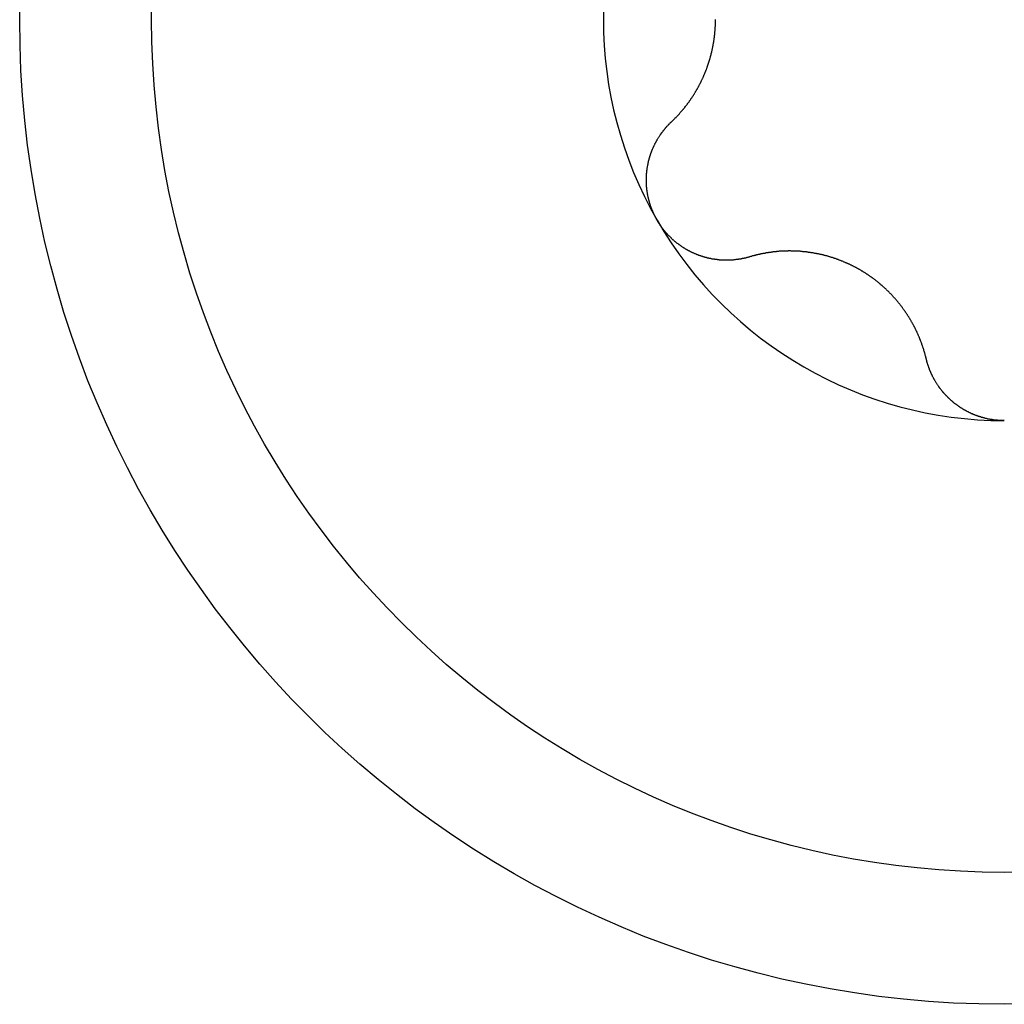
# Model space of a CAD drawing. Extents: x 1107 to 4046, y 937 to 3355.
# Tile 242 of 256: x 2182.13 to 2186.98, y 1837.86 to 1842.71. Entities that reach past the tile are written whole.
import ezdxf

# ---------------------------------------------------------------- set-up
doc = ezdxf.new("R2010")
doc.units = 0
doc.layers.add('KF_VIDA_L___C_REAR', color=7, linetype='CONTINUOUS')

# ---------------------------------------------------------------- blocks, each defined once
blk = doc.blocks.new('KF_VIDA_L___C_REAR')
at = {"layer": 'KF_VIDA_L___C_REAR'}
for points in [[(-1.63943, 152.997, 0), (-1.63768, 152.999, 0), (-1.63593, 153.001, 0), (-1.63419, 153.002, 0), (-1.63246, 153.004, 0), (-1.63073, 153.006, 0), (-1.62901, 153.007, 0), (-1.62729, 153.009, 0), (-1.62558, 153.011, 0), (-1.62388, 153.012, 0), (-1.62218, 153.014, 0), (-1.62049, 153.016, 0), (-1.61881, 153.018, 0), (-1.61713, 153.019, 0), (-1.61546, 153.021, 0), (-1.61379, 153.023, 0), (-1.61214, 153.025, 0), (-1.61048, 153.026, 0), (-1.60884, 153.028, 0), (-1.6072, 153.03, 0), (-1.60557, 153.032, 0), (-1.60394, 153.033, 0), (-1.60232, 153.035, 0), (-1.60071, 153.037, 0), (-1.59911, 153.039, 0), (-1.59751, 153.04, 0), (-1.59591, 153.042, 0), (-1.59433, 153.044, 0), (-1.59275, 153.046, 0), (-1.59118, 153.048, 0), (-1.58962, 153.049, 0), (-1.58806, 153.051, 0), (-1.58651, 153.053, 0), (-1.58496, 153.055, 0), (-1.58343, 153.057, 0), (-1.5819, 153.059, 0), (-1.58037, 153.06, 0), (-1.57886, 153.062, 0), (-1.57735, 153.064, 0), (-1.57585, 153.066, 0), (-1.57435, 153.068, 0), (-1.57287, 153.07, 0), (-1.57139, 153.072, 0), (-1.56992, 153.073, 0), (-1.56845, 153.075, 0), (-1.56699, 153.077, 0), (-1.56554, 153.079, 0), (-1.5641, 153.081, 0), (-1.56266, 153.083, 0), (-1.56124, 153.085, 0), (-1.55982, 153.087, 0), (-1.5584, 153.089, 0), (-1.557, 153.09, 0), (-1.5556, 153.092, 0), (-1.55421, 153.094, 0), (-1.55283, 153.096, 0), (-1.55145, 153.098, 0), (-1.55008, 153.1, 0), (-1.54872, 153.102, 0), (-1.54737, 153.104, 0), (-1.54603, 153.106, 0), (-1.54469, 153.108, 0), (-1.54336, 153.11, 0), (-1.54204, 153.112, 0), (-1.54073, 153.114, 0), (-1.53943, 153.115, 0), (-1.53813, 153.117, 0), (-1.53684, 153.119, 0), (-1.53555, 153.121, 0), (-1.53426, 153.123, 0), (-1.53298, 153.125, 0), (-1.53171, 153.127, 0), (-1.53043, 153.129, 0), (-1.52916, 153.131, 0), (-1.5279, 153.133, 0), (-1.52663, 153.135, 0), (-1.52538, 153.137, 0), (-1.52412, 153.139, 0), (-1.52287, 153.142, 0), (-1.52163, 153.144, 0), (-1.52039, 153.146, 0), (-1.51915, 153.148, 0), (-1.51792, 153.15, 0), (-1.51669, 153.152, 0), (-1.51547, 153.154, 0), (-1.51426, 153.156, 0), (-1.51304, 153.158, 0), (-1.51184, 153.16, 0), (-1.51064, 153.163, 0), (-1.50944, 153.165, 0), (-1.50825, 153.167, 0), (-1.50706, 153.169, 0), (-1.50588, 153.171, 0), (-1.50471, 153.173, 0), (-1.50354, 153.176, 0), (-1.50237, 153.178, 0), (-1.50121, 153.18, 0), (-1.50006, 153.182, 0), (-1.49891, 153.185, 0), (-1.49777, 153.187, 0), (-1.49664, 153.189, 0), (-1.49551, 153.191, 0), (-1.49439, 153.194, 0), (-1.49327, 153.196, 0), (-1.49216, 153.198, 0), (-1.49106, 153.2, 0), (-1.48996, 153.203, 0), (-1.48887, 153.205, 0), (-1.48779, 153.207, 0), (-1.48671, 153.21, 0), (-1.48564, 153.212, 0), (-1.48458, 153.214, 0), (-1.48353, 153.217, 0), (-1.48248, 153.219, 0), (-1.48144, 153.221, 0), (-1.4804, 153.224, 0), (-1.47937, 153.226, 0), (-1.47836, 153.228, 0), (-1.47734, 153.231, 0), (-1.47634, 153.233, 0), (-1.47534, 153.235, 0), (-1.47435, 153.238, 0), (-1.47337, 153.24, 0), (-1.4724, 153.243, 0), (-1.47143, 153.245, 0), (-1.47048, 153.247, 0), (-1.46953, 153.25, 0), (-1.46859, 153.252, 0), (-1.46765, 153.255, 0), (-1.46673, 153.257, 0), (-1.46581, 153.26, 0), (-1.4649, 153.262, 0), (-1.46401, 153.264, 0), (-1.46312, 153.267, 0), (-1.46223, 153.269, 0), (-1.46136, 153.272, 0), (-1.4605, 153.274, 0), (-1.45964, 153.277, 0), (-1.4588, 153.279, 0), (-1.45796, 153.282, 0), (-1.45713, 153.284, 0), (-1.45632, 153.287, 0), (-1.45551, 153.289, 0), (-1.45471, 153.292, 0), (-1.45392, 153.294, 0), (-1.45314, 153.297, 0), (-1.45237, 153.299, 0), (-1.45161, 153.302, 0), (-1.45086, 153.304, 0), (-1.45012, 153.307, 0), (-1.44939, 153.31, 0), (-1.44866, 153.312, 0), (-1.44795, 153.315, 0), (-1.44725, 153.317, 0), (-1.44656, 153.32, 0), (-1.44588, 153.322, 0), (-1.4452, 153.325, 0), (-1.44454, 153.327, 0), (-1.44389, 153.33, 0), (-1.44325, 153.333, 0), (-1.44261, 153.335, 0), (-1.44199, 153.338, 0), (-1.44138, 153.34, 0), (-1.44077, 153.343, 0), (-1.44018, 153.345, 0), (-1.4396, 153.348, 0), (-1.43902, 153.351, 0), (-1.43846, 153.353, 0), (-1.4379, 153.356, 0), (-1.43736, 153.358, 0), (-1.43682, 153.361, 0), (-1.4363, 153.364, 0), (-1.43578, 153.366, 0), (-1.43528, 153.369, 0), (-1.43478, 153.371, 0), (-1.4343, 153.374, 0), (-1.43382, 153.377, 0), (-1.43335, 153.379, 0), (-1.4329, 153.382, 0), (-1.43245, 153.385, 0), (-1.43202, 153.387, 0), (-1.43159, 153.39, 0), (-1.43117, 153.392, 0), (-1.43077, 153.395, 0), (-1.43037, 153.398, 0), (-1.42998, 153.4, 0), (-1.42961, 153.403, 0), (-1.42924, 153.405, 0), (-1.42888, 153.408, 0), (-1.42853, 153.411, 0), (-1.4282, 153.413, 0), (-1.42787, 153.416, 0), (-1.42755, 153.419, 0), (-1.42724, 153.421, 0), (-1.42694, 153.424, 0), (-1.42666, 153.426, 0), (-1.42638, 153.429, 0), (-1.42611, 153.432, 0), (-1.42585, 153.434, 0), (-1.4256, 153.437, 0), (-1.42536, 153.439, 0), (-1.42514, 153.442, 0), (-1.42492, 153.445, 0), (-1.42471, 153.447, 0), (-1.42451, 153.45, 0), (-1.42432, 153.452, 0), (-1.42414, 153.455, 0), (-1.42397, 153.458, 0), (-1.42381, 153.46, 0), (-1.42366, 153.463, 0), (-1.42352, 153.465, 0), (-1.42339, 153.468, 0), (-1.42328, 153.471, 0), (-1.42317, 153.473, 0), (-1.42307, 153.476, 0), (-1.42298, 153.478, 0), (-1.4229, 153.481, 0), (-1.42283, 153.483, 0), (-1.42277, 153.486, 0), (-1.42272, 153.489, 0), (-1.42268, 153.491, 0), (-1.42265, 153.494, 0), (-1.42263, 153.496, 0), (-1.42262, 153.499, 0), (-1.42262, 153.501, 0)], [(-1.7104, 152.512, 0), (-1.71145, 152.514, 0), (-1.71249, 152.516, 0), (-1.71352, 152.518, 0), (-1.71454, 152.52, 0), (-1.71555, 152.522, 0), (-1.71656, 152.524, 0), (-1.71755, 152.525, 0), (-1.71853, 152.527, 0), (-1.71951, 152.529, 0), (-1.72047, 152.531, 0), (-1.72142, 152.533, 0), (-1.72237, 152.535, 0), (-1.7233, 152.537, 0), (-1.72423, 152.539, 0), (-1.72514, 152.541, 0), (-1.72605, 152.543, 0), (-1.72694, 152.545, 0), (-1.72783, 152.547, 0), (-1.72871, 152.548, 0), (-1.72957, 152.55, 0), (-1.73043, 152.552, 0), (-1.73127, 152.554, 0), (-1.73211, 152.556, 0), (-1.73293, 152.558, 0), (-1.73375, 152.56, 0), (-1.73455, 152.562, 0), (-1.73534, 152.564, 0), (-1.73613, 152.566, 0), (-1.7369, 152.568, 0), (-1.73767, 152.57, 0), (-1.73842, 152.572, 0), (-1.73916, 152.574, 0), (-1.73989, 152.576, 0), (-1.74061, 152.578, 0), (-1.74132, 152.58, 0), (-1.74202, 152.582, 0), (-1.74271, 152.585, 0), (-1.74339, 152.587, 0), (-1.74406, 152.589, 0), (-1.74472, 152.591, 0), (-1.74536, 152.593, 0), (-1.746, 152.595, 0), (-1.74662, 152.597, 0), (-1.74724, 152.599, 0), (-1.74784, 152.601, 0), (-1.74843, 152.603, 0), (-1.74901, 152.605, 0), (-1.74958, 152.607, 0), (-1.75014, 152.609, 0), (-1.75069, 152.611, 0), (-1.75123, 152.614, 0), (-1.75175, 152.616, 0), (-1.75227, 152.618, 0), (-1.75277, 152.62, 0), (-1.75326, 152.622, 0), (-1.75374, 152.624, 0), (-1.75421, 152.626, 0), (-1.75467, 152.628, 0), (-1.75512, 152.63, 0), (-1.75555, 152.633, 0), (-1.75598, 152.635, 0), (-1.75639, 152.637, 0), (-1.75679, 152.639, 0), (-1.75718, 152.641, 0), (-1.75755, 152.643, 0), (-1.75792, 152.645, 0), (-1.75827, 152.647, 0), (-1.75861, 152.65, 0), (-1.75894, 152.652, 0), (-1.75926, 152.654, 0), (-1.75957, 152.656, 0), (-1.75986, 152.658, 0), (-1.76015, 152.66, 0), (-1.76042, 152.662, 0), (-1.76068, 152.665, 0), (-1.76092, 152.667, 0), (-1.76116, 152.669, 0), (-1.76138, 152.671, 0), (-1.76159, 152.673, 0), (-1.76179, 152.675, 0), (-1.76197, 152.677, 0), (-1.76215, 152.68, 0), (-1.76231, 152.682, 0), (-1.76246, 152.684, 0), (-1.76259, 152.686, 0), (-1.76272, 152.688, 0), (-1.76283, 152.69, 0), (-1.76293, 152.693, 0), (-1.76302, 152.695, 0), (-1.76309, 152.697, 0), (-1.76316, 152.699, 0), (-1.76321, 152.701, 0), (-1.76325, 152.703, 0), (-1.76327, 152.705, 0), (-1.76329, 152.708, 0), (-1.76329, 152.71, 0), (-1.76328, 152.712, 0), (-1.76326, 152.714, 0), (-1.76323, 152.716, 0), (-1.76319, 152.718, 0), (-1.76313, 152.72, 0), (-1.76306, 152.722, 0), (-1.76298, 152.725, 0), (-1.76289, 152.727, 0), (-1.76279, 152.729, 0), (-1.76268, 152.731, 0), (-1.76256, 152.733, 0), (-1.76242, 152.735, 0), (-1.76227, 152.737, 0), (-1.76212, 152.74, 0), (-1.76195, 152.742, 0), (-1.76177, 152.744, 0), (-1.76157, 152.746, 0), (-1.76137, 152.748, 0), (-1.76116, 152.75, 0), (-1.76094, 152.752, 0), (-1.7607, 152.754, 0), (-1.76045, 152.756, 0), (-1.7602, 152.758, 0), (-1.75993, 152.761, 0), (-1.75965, 152.763, 0), (-1.75936, 152.765, 0), (-1.75907, 152.767, 0), (-1.75876, 152.769, 0), (-1.75844, 152.771, 0), (-1.75811, 152.773, 0), (-1.75777, 152.775, 0), (-1.75741, 152.777, 0), (-1.75705, 152.779, 0), (-1.75668, 152.781, 0), (-1.7563, 152.783, 0), (-1.75591, 152.785, 0), (-1.75551, 152.787, 0), (-1.7551, 152.789, 0), (-1.75467, 152.792, 0), (-1.75424, 152.794, 0), (-1.7538, 152.796, 0), (-1.75335, 152.798, 0), (-1.75289, 152.8, 0), (-1.75242, 152.802, 0), (-1.75194, 152.804, 0), (-1.75145, 152.806, 0), (-1.75095, 152.808, 0), (-1.75044, 152.81, 0), (-1.74992, 152.812, 0), (-1.74939, 152.814, 0), (-1.74886, 152.816, 0), (-1.74831, 152.818, 0), (-1.74776, 152.819, 0), (-1.74719, 152.821, 0), (-1.74662, 152.823, 0), (-1.74603, 152.825, 0), (-1.74544, 152.827, 0), (-1.74484, 152.829, 0), (-1.74423, 152.831, 0), (-1.74361, 152.833, 0), (-1.74298, 152.835, 0), (-1.74235, 152.837, 0), (-1.7417, 152.839, 0), (-1.74105, 152.841, 0), (-1.74038, 152.843, 0), (-1.73971, 152.844, 0), (-1.73903, 152.846, 0), (-1.73835, 152.848, 0), (-1.73765, 152.85, 0), (-1.73694, 152.852, 0), (-1.73623, 152.854, 0), (-1.73551, 152.856, 0), (-1.73478, 152.857, 0), (-1.73404, 152.859, 0), (-1.73329, 152.861, 0), (-1.73254, 152.863, 0), (-1.73177, 152.865, 0), (-1.73099, 152.866, 0), (-1.73021, 152.868, 0), (-1.72941, 152.87, 0), (-1.72861, 152.872, 0), (-1.72779, 152.874, 0), (-1.72697, 152.875, 0), (-1.72613, 152.877, 0), (-1.72529, 152.879, 0), (-1.72444, 152.881, 0), (-1.72358, 152.883, 0), (-1.72271, 152.884, 0), (-1.72183, 152.886, 0), (-1.72094, 152.888, 0), (-1.72004, 152.89, 0), (-1.71913, 152.891, 0), (-1.71821, 152.893, 0), (-1.71729, 152.895, 0), (-1.71635, 152.897, 0), (-1.71541, 152.898, 0), (-1.71446, 152.9, 0), (-1.71349, 152.902, 0), (-1.71252, 152.904, 0), (-1.71154, 152.905, 0), (-1.71056, 152.907, 0), (-1.70956, 152.909, 0), (-1.70855, 152.911, 0), (-1.70754, 152.912, 0), (-1.70652, 152.914, 0), (-1.70548, 152.916, 0), (-1.70444, 152.917, 0), (-1.70339, 152.919, 0), (-1.70234, 152.921, 0), (-1.70127, 152.922, 0), (-1.7002, 152.924, 0), (-1.69911, 152.926, 0), (-1.69802, 152.927, 0), (-1.69692, 152.929, 0), (-1.69581, 152.931, 0), (-1.6947, 152.932, 0), (-1.69357, 152.934, 0), (-1.69244, 152.936, 0), (-1.6913, 152.937, 0), (-1.69015, 152.939, 0), (-1.68899, 152.94, 0), (-1.68783, 152.942, 0), (-1.68666, 152.944, 0), (-1.68548, 152.945, 0), (-1.68429, 152.947, 0), (-1.68309, 152.948, 0), (-1.68189, 152.95, 0), (-1.68067, 152.952, 0), (-1.67945, 152.953, 0), (-1.67823, 152.955, 0), (-1.67699, 152.956, 0), (-1.67575, 152.958, 0), (-1.6745, 152.959, 0), (-1.67324, 152.961, 0), (-1.67197, 152.963, 0), (-1.6707, 152.964, 0), (-1.66942, 152.966, 0), (-1.66813, 152.967, 0), (-1.66683, 152.969, 0), (-1.66553, 152.97, 0), (-1.66422, 152.972, 0), (-1.6629, 152.973, 0), (-1.66158, 152.975, 0), (-1.66025, 152.976, 0), (-1.65891, 152.978, 0), (-1.65756, 152.979, 0), (-1.65621, 152.98, 0), (-1.65485, 152.982, 0), (-1.65348, 152.983, 0), (-1.65211, 152.985, 0), (-1.65072, 152.986, 0), (-1.64934, 152.988, 0), (-1.64794, 152.989, 0), (-1.64654, 152.99, 0), (-1.64513, 152.992, 0), (-1.64371, 152.993, 0), (-1.64229, 152.995, 0), (-1.64086, 152.996, 0), (-1.63943, 152.997, 0)], [(-1.25509, 152.332, 0), (-1.25699, 152.331, 0), (-1.25889, 152.33, 0), (-1.26079, 152.33, 0), (-1.2627, 152.329, 0), (-1.26461, 152.329, 0), (-1.26652, 152.328, 0), (-1.26844, 152.328, 0), (-1.27036, 152.327, 0), (-1.27228, 152.327, 0), (-1.27421, 152.326, 0), (-1.27614, 152.326, 0), (-1.27807, 152.325, 0), (-1.28001, 152.325, 0), (-1.28194, 152.325, 0), (-1.28388, 152.324, 0), (-1.28582, 152.324, 0), (-1.28777, 152.323, 0), (-1.28972, 152.323, 0), (-1.29167, 152.323, 0), (-1.29362, 152.322, 0), (-1.29557, 152.322, 0), (-1.29753, 152.321, 0), (-1.29948, 152.321, 0), (-1.30144, 152.321, 0), (-1.30341, 152.32, 0), (-1.30537, 152.32, 0), (-1.30734, 152.32, 0), (-1.3093, 152.32, 0), (-1.31127, 152.319, 0), (-1.31324, 152.319, 0), (-1.31521, 152.319, 0), (-1.31719, 152.318, 0), (-1.31916, 152.318, 0), (-1.32114, 152.318, 0), (-1.32311, 152.318, 0), (-1.32509, 152.317, 0), (-1.32707, 152.317, 0), (-1.32905, 152.317, 0), (-1.33103, 152.317, 0), (-1.33301, 152.317, 0), (-1.33499, 152.316, 0), (-1.33698, 152.316, 0), (-1.33896, 152.316, 0), (-1.34095, 152.316, 0), (-1.34293, 152.316, 0), (-1.34492, 152.316, 0), (-1.3469, 152.316, 0), (-1.34889, 152.316, 0), (-1.35087, 152.315, 0), (-1.35286, 152.315, 0), (-1.35485, 152.315, 0), (-1.35683, 152.315, 0), (-1.35882, 152.315, 0), (-1.36081, 152.315, 0), (-1.36279, 152.315, 0), (-1.36478, 152.315, 0), (-1.36676, 152.315, 0), (-1.36875, 152.315, 0), (-1.37073, 152.315, 0), (-1.37272, 152.315, 0), (-1.3747, 152.315, 0), (-1.37668, 152.315, 0), (-1.37866, 152.315, 0), (-1.38064, 152.315, 0), (-1.38262, 152.315, 0), (-1.3846, 152.315, 0), (-1.38658, 152.315, 0), (-1.38856, 152.316, 0), (-1.39053, 152.316, 0), (-1.39251, 152.316, 0), (-1.39448, 152.316, 0), (-1.39645, 152.316, 0), (-1.39842, 152.316, 0), (-1.40039, 152.316, 0), (-1.40236, 152.316, 0), (-1.40433, 152.317, 0), (-1.40629, 152.317, 0), (-1.40825, 152.317, 0), (-1.41021, 152.317, 0), (-1.41217, 152.317, 0), (-1.41413, 152.318, 0), (-1.41608, 152.318, 0), (-1.41803, 152.318, 0), (-1.41998, 152.318, 0), (-1.42193, 152.319, 0), (-1.42388, 152.319, 0), (-1.42583, 152.319, 0), (-1.42778, 152.32, 0), (-1.42974, 152.32, 0), (-1.43169, 152.32, 0), (-1.43365, 152.32, 0), (-1.43561, 152.321, 0), (-1.43758, 152.321, 0), (-1.43954, 152.321, 0), (-1.44151, 152.322, 0), (-1.44348, 152.322, 0), (-1.44545, 152.323, 0), (-1.44742, 152.323, 0), (-1.44939, 152.323, 0), (-1.45136, 152.324, 0), (-1.45334, 152.324, 0), (-1.45531, 152.325, 0), (-1.45729, 152.325, 0), (-1.45926, 152.326, 0), (-1.46124, 152.326, 0), (-1.46322, 152.327, 0), (-1.4652, 152.327, 0), (-1.46718, 152.328, 0), (-1.46915, 152.328, 0), (-1.47113, 152.329, 0), (-1.47311, 152.329, 0), (-1.47509, 152.33, 0), (-1.47707, 152.33, 0), (-1.47905, 152.331, 0), (-1.48103, 152.332, 0), (-1.483, 152.332, 0), (-1.48498, 152.333, 0), (-1.48696, 152.333, 0), (-1.48893, 152.334, 0), (-1.4909, 152.335, 0), (-1.49288, 152.335, 0), (-1.49485, 152.336, 0), (-1.49682, 152.337, 0), (-1.49879, 152.337, 0), (-1.50076, 152.338, 0), (-1.50273, 152.339, 0), (-1.50469, 152.339, 0), (-1.50665, 152.34, 0), (-1.50861, 152.341, 0), (-1.51057, 152.342, 0), (-1.51253, 152.342, 0), (-1.51449, 152.343, 0), (-1.51644, 152.344, 0), (-1.51839, 152.345, 0), (-1.52034, 152.346, 0), (-1.52228, 152.346, 0), (-1.52423, 152.347, 0), (-1.52617, 152.348, 0), (-1.52811, 152.349, 0), (-1.53004, 152.35, 0), (-1.53197, 152.351, 0), (-1.5339, 152.352, 0), (-1.53582, 152.352, 0), (-1.53775, 152.353, 0), (-1.53966, 152.354, 0), (-1.54158, 152.355, 0), (-1.54349, 152.356, 0), (-1.5454, 152.357, 0), (-1.5473, 152.358, 0), (-1.5492, 152.359, 0), (-1.55109, 152.36, 0), (-1.55299, 152.361, 0), (-1.55487, 152.362, 0), (-1.55675, 152.363, 0), (-1.55863, 152.364, 0), (-1.56051, 152.365, 0), (-1.56237, 152.366, 0), (-1.56424, 152.367, 0), (-1.5661, 152.368, 0), (-1.56795, 152.369, 0), (-1.5698, 152.37, 0), (-1.57164, 152.371, 0), (-1.57348, 152.372, 0), (-1.57531, 152.374, 0), (-1.57714, 152.375, 0), (-1.57896, 152.376, 0), (-1.58078, 152.377, 0), (-1.58259, 152.378, 0), (-1.58439, 152.379, 0), (-1.58619, 152.381, 0), (-1.58798, 152.382, 0), (-1.58977, 152.383, 0), (-1.59155, 152.384, 0), (-1.59332, 152.385, 0), (-1.59509, 152.387, 0), (-1.59685, 152.388, 0), (-1.5986, 152.389, 0), (-1.60035, 152.39, 0), (-1.60209, 152.392, 0), (-1.60383, 152.393, 0), (-1.60555, 152.394, 0), (-1.60727, 152.396, 0), (-1.60899, 152.397, 0), (-1.61069, 152.398, 0), (-1.61239, 152.399, 0), (-1.61409, 152.401, 0), (-1.61577, 152.402, 0), (-1.61745, 152.404, 0), (-1.61912, 152.405, 0), (-1.62079, 152.406, 0), (-1.62244, 152.408, 0), (-1.62409, 152.409, 0), (-1.62573, 152.411, 0), (-1.62737, 152.412, 0), (-1.62899, 152.413, 0), (-1.63061, 152.415, 0), (-1.63222, 152.416, 0), (-1.63383, 152.418, 0), (-1.63542, 152.419, 0), (-1.63701, 152.421, 0), (-1.63859, 152.422, 0), (-1.64016, 152.424, 0), (-1.64173, 152.425, 0), (-1.64328, 152.427, 0), (-1.64483, 152.428, 0), (-1.64637, 152.43, 0), (-1.6479, 152.431, 0), (-1.64942, 152.433, 0), (-1.65094, 152.434, 0), (-1.65244, 152.436, 0), (-1.65394, 152.437, 0), (-1.65543, 152.439, 0), (-1.65691, 152.441, 0), (-1.65838, 152.442, 0), (-1.65984, 152.444, 0), (-1.66129, 152.445, 0), (-1.66274, 152.447, 0), (-1.66417, 152.448, 0), (-1.6656, 152.45, 0), (-1.66701, 152.452, 0), (-1.66842, 152.453, 0), (-1.66982, 152.455, 0), (-1.67121, 152.457, 0), (-1.67259, 152.458, 0), (-1.67396, 152.46, 0), (-1.67532, 152.462, 0), (-1.67667, 152.463, 0), (-1.67802, 152.465, 0), (-1.67935, 152.467, 0), (-1.68067, 152.468, 0), (-1.68198, 152.47, 0), (-1.68329, 152.472, 0), (-1.68458, 152.473, 0), (-1.68586, 152.475, 0), (-1.68714, 152.477, 0), (-1.6884, 152.479, 0), (-1.68965, 152.48, 0), (-1.69089, 152.482, 0), (-1.69213, 152.484, 0), (-1.69335, 152.486, 0), (-1.69456, 152.487, 0), (-1.69576, 152.489, 0), (-1.69695, 152.491, 0), (-1.69813, 152.493, 0), (-1.6993, 152.494, 0), (-1.70046, 152.496, 0), (-1.70161, 152.498, 0), (-1.70275, 152.5, 0), (-1.70387, 152.502, 0), (-1.70499, 152.503, 0), (-1.70609, 152.505, 0), (-1.70719, 152.507, 0), (-1.70827, 152.509, 0), (-1.70934, 152.511, 0), (-1.7104, 152.512, 0)], [(-0.384339, 151.829, 0), (-0.3849, 151.831, 0), (-0.38547, 151.834, 0), (-0.386047, 151.836, 0), (-0.386633, 151.838, 0), (-0.387228, 151.841, 0), (-0.38783, 151.843, 0), (-0.38844, 151.845, 0), (-0.389059, 151.848, 0), (-0.389686, 151.85, 0), (-0.390321, 151.852, 0), (-0.390964, 151.855, 0), (-0.391615, 151.857, 0), (-0.392273, 151.859, 0), (-0.39294, 151.861, 0), (-0.393615, 151.864, 0), (-0.394297, 151.866, 0), (-0.394988, 151.868, 0), (-0.395686, 151.871, 0), (-0.396392, 151.873, 0), (-0.397106, 151.875, 0), (-0.397827, 151.878, 0), (-0.398556, 151.88, 0), (-0.399293, 151.882, 0), (-0.400038, 151.884, 0), (-0.40079, 151.887, 0), (-0.401549, 151.889, 0), (-0.402316, 151.891, 0), (-0.403091, 151.894, 0), (-0.403873, 151.896, 0), (-0.404662, 151.898, 0), (-0.405459, 151.9, 0), (-0.406263, 151.903, 0), (-0.407075, 151.905, 0), (-0.407894, 151.907, 0), (-0.40872, 151.909, 0), (-0.409553, 151.912, 0), (-0.410394, 151.914, 0), (-0.411241, 151.916, 0), (-0.412096, 151.918, 0), (-0.412958, 151.921, 0), (-0.413827, 151.923, 0), (-0.414703, 151.925, 0), (-0.415586, 151.927, 0), (-0.416476, 151.929, 0), (-0.417373, 151.932, 0), (-0.418277, 151.934, 0), (-0.419187, 151.936, 0), (-0.420105, 151.938, 0), (-0.421029, 151.94, 0), (-0.421961, 151.942, 0), (-0.422899, 151.945, 0), (-0.423843, 151.947, 0), (-0.424794, 151.949, 0), (-0.425752, 151.951, 0), (-0.426717, 151.953, 0), (-0.427688, 151.955, 0), (-0.428666, 151.958, 0), (-0.42965, 151.96, 0), (-0.430641, 151.962, 0), (-0.431638, 151.964, 0), (-0.432642, 151.966, 0), (-0.433652, 151.968, 0), (-0.434668, 151.97, 0), (-0.435691, 151.972, 0), (-0.43672, 151.975, 0), (-0.437755, 151.977, 0), (-0.4388, 151.979, 0), (-0.439855, 151.981, 0), (-0.440921, 151.983, 0), (-0.441997, 151.985, 0), (-0.443083, 151.987, 0), (-0.44418, 151.989, 0), (-0.445287, 151.991, 0), (-0.446404, 151.993, 0), (-0.447531, 151.996, 0), (-0.448669, 151.998, 0), (-0.449817, 152, 0), (-0.450975, 152.002, 0), (-0.452143, 152.004, 0), (-0.453321, 152.006, 0), (-0.45451, 152.008, 0), (-0.455708, 152.01, 0), (-0.456917, 152.012, 0), (-0.458135, 152.015, 0), (-0.459364, 152.017, 0), (-0.460603, 152.019, 0), (-0.461852, 152.021, 0), (-0.46311, 152.023, 0), (-0.464379, 152.025, 0), (-0.465657, 152.027, 0), (-0.466946, 152.029, 0), (-0.468244, 152.031, 0), (-0.469552, 152.034, 0), (-0.47087, 152.036, 0), (-0.472198, 152.038, 0), (-0.473536, 152.04, 0), (-0.474883, 152.042, 0), (-0.476241, 152.044, 0), (-0.477608, 152.046, 0), (-0.478984, 152.048, 0), (-0.480371, 152.05, 0), (-0.481767, 152.053, 0), (-0.483172, 152.055, 0), (-0.484588, 152.057, 0), (-0.486012, 152.059, 0), (-0.487447, 152.061, 0), (-0.488891, 152.063, 0), (-0.490345, 152.065, 0), (-0.491808, 152.067, 0), (-0.49328, 152.069, 0), (-0.494763, 152.071, 0), (-0.496254, 152.073, 0), (-0.497755, 152.076, 0), (-0.499266, 152.078, 0), (-0.500786, 152.08, 0), (-0.502315, 152.082, 0), (-0.503853, 152.084, 0), (-0.505401, 152.086, 0), (-0.506959, 152.088, 0), (-0.508525, 152.09, 0), (-0.510101, 152.092, 0), (-0.511686, 152.094, 0), (-0.51328, 152.096, 0), (-0.514884, 152.098, 0), (-0.516497, 152.1, 0), (-0.518118, 152.102, 0), (-0.519749, 152.104, 0), (-0.521389, 152.106, 0), (-0.523039, 152.108, 0), (-0.524697, 152.11, 0), (-0.526364, 152.112, 0), (-0.528041, 152.114, 0), (-0.529726, 152.116, 0), (-0.531421, 152.118, 0), (-0.533124, 152.12, 0), (-0.534836, 152.122, 0), (-0.536558, 152.124, 0), (-0.538288, 152.126, 0), (-0.540027, 152.128, 0), (-0.541775, 152.13, 0), (-0.543532, 152.132, 0), (-0.545297, 152.134, 0), (-0.547072, 152.136, 0), (-0.548855, 152.138, 0), (-0.550647, 152.14, 0), (-0.552448, 152.142, 0), (-0.554257, 152.144, 0), (-0.556075, 152.146, 0), (-0.557902, 152.148, 0), (-0.559738, 152.15, 0), (-0.561581, 152.151, 0), (-0.563433, 152.153, 0), (-0.565293, 152.155, 0), (-0.567162, 152.157, 0), (-0.569038, 152.159, 0), (-0.570922, 152.161, 0), (-0.572814, 152.163, 0), (-0.574713, 152.165, 0), (-0.576621, 152.166, 0), (-0.578536, 152.168, 0), (-0.580458, 152.17, 0), (-0.582387, 152.172, 0), (-0.584324, 152.174, 0), (-0.586268, 152.176, 0), (-0.588219, 152.177, 0), (-0.590177, 152.179, 0), (-0.592142, 152.181, 0), (-0.594114, 152.183, 0), (-0.596092, 152.184, 0), (-0.598077, 152.186, 0), (-0.600068, 152.188, 0), (-0.602066, 152.19, 0), (-0.60407, 152.191, 0), (-0.60608, 152.193, 0), (-0.608097, 152.195, 0), (-0.610119, 152.197, 0), (-0.612147, 152.198, 0), (-0.614181, 152.2, 0), (-0.616221, 152.202, 0), (-0.618267, 152.203, 0), (-0.620318, 152.205, 0), (-0.622374, 152.207, 0), (-0.624436, 152.208, 0), (-0.626503, 152.21, 0), (-0.628575, 152.212, 0), (-0.630652, 152.213, 0), (-0.632735, 152.215, 0), (-0.634822, 152.217, 0), (-0.636914, 152.218, 0), (-0.63901, 152.22, 0), (-0.641112, 152.221, 0), (-0.643217, 152.223, 0), (-0.645327, 152.225, 0), (-0.647442, 152.226, 0), (-0.64956, 152.228, 0), (-0.651683, 152.229, 0), (-0.65381, 152.231, 0), (-0.655941, 152.232, 0), (-0.658075, 152.234, 0), (-0.660213, 152.235, 0), (-0.662355, 152.237, 0), (-0.664501, 152.238, 0), (-0.66665, 152.24, 0), (-0.668802, 152.241, 0), (-0.670958, 152.243, 0), (-0.673116, 152.244, 0), (-0.675278, 152.246, 0), (-0.677443, 152.247, 0), (-0.679611, 152.248, 0), (-0.681781, 152.25, 0), (-0.683954, 152.251, 0), (-0.68613, 152.253, 0), (-0.688308, 152.254, 0), (-0.690489, 152.255, 0), (-0.692672, 152.257, 0), (-0.694857, 152.258, 0), (-0.697045, 152.26, 0), (-0.699234, 152.261, 0), (-0.701425, 152.262, 0), (-0.703619, 152.263, 0), (-0.705814, 152.265, 0), (-0.70801, 152.266, 0), (-0.710208, 152.267, 0), (-0.712409, 152.269, 0), (-0.714617, 152.27, 0), (-0.716834, 152.271, 0), (-0.719059, 152.272, 0), (-0.721292, 152.274, 0), (-0.723533, 152.275, 0), (-0.725782, 152.276, 0), (-0.728039, 152.277, 0), (-0.730304, 152.279, 0), (-0.732577, 152.28, 0), (-0.734857, 152.281, 0), (-0.737145, 152.282, 0), (-0.73944, 152.283, 0), (-0.741743, 152.285, 0), (-0.744053, 152.286, 0), (-0.74637, 152.287, 0), (-0.748694, 152.288, 0), (-0.751025, 152.289, 0), (-0.753363, 152.29, 0), (-0.755707, 152.291, 0), (-0.758058, 152.293, 0), (-0.760416, 152.294, 0), (-0.76278, 152.295, 0), (-0.765151, 152.296, 0), (-0.767528, 152.297, 0), (-0.769911, 152.298, 0), (-0.7723, 152.299, 0), (-0.774695, 152.3, 0), (-0.777096, 152.301, 0), (-0.779503, 152.302, 0), (-0.781915, 152.303, 0), (-0.784333, 152.304, 0), (-0.786757, 152.305, 0), (-0.789186, 152.306, 0), (-0.79162, 152.308, 0), (-0.794059, 152.309, 0), (-0.796504, 152.31, 0), (-0.798953, 152.311, 0), (-0.801408, 152.311, 0), (-0.803867, 152.312, 0), (-0.806331, 152.313, 0), (-0.808799, 152.314, 0), (-0.811272, 152.315, 0), (-0.81375, 152.316, 0), (-0.816232, 152.317, 0), (-0.818718, 152.318, 0), (-0.821208, 152.319, 0), (-0.823702, 152.32, 0), (-0.8262, 152.321, 0), (-0.828702, 152.322, 0), (-0.831208, 152.323, 0), (-0.833717, 152.323, 0), (-0.83623, 152.324, 0), (-0.838746, 152.325, 0), (-0.841266, 152.326, 0), (-0.843789, 152.327, 0), (-0.846315, 152.328, 0), (-0.848844, 152.328, 0), (-0.851376, 152.329, 0), (-0.853911, 152.33, 0), (-0.856449, 152.331, 0), (-0.85899, 152.332, 0), (-0.861533, 152.332, 0), (-0.864078, 152.333, 0), (-0.866626, 152.334, 0), (-0.869176, 152.335, 0), (-0.871728, 152.335, 0), (-0.874283, 152.336, 0), (-0.876839, 152.337, 0), (-0.879397, 152.337, 0), (-0.881957, 152.338, 0), (-0.884519, 152.339, 0), (-0.887083, 152.339, 0), (-0.889648, 152.34, 0), (-0.892214, 152.341, 0), (-0.894782, 152.341, 0), (-0.89735, 152.342, 0), (-0.89992, 152.343, 0), (-0.902491, 152.343, 0), (-0.905063, 152.344, 0), (-0.907636, 152.344, 0), (-0.910209, 152.345, 0), (-0.912784, 152.345, 0), (-0.915358, 152.346, 0), (-0.917934, 152.346, 0), (-0.920509, 152.347, 0), (-0.923085, 152.347, 0), (-0.925661, 152.348, 0), (-0.928237, 152.348, 0), (-0.930813, 152.349, 0), (-0.933389, 152.349, 0), (-0.935965, 152.35, 0), (-0.93854, 152.35, 0), (-0.941115, 152.351, 0), (-0.943689, 152.351, 0), (-0.946263, 152.352, 0), (-0.948836, 152.352, 0), (-0.951408, 152.352, 0), (-0.953979, 152.353, 0), (-0.956549, 152.353, 0), (-0.959118, 152.354, 0), (-0.961686, 152.354, 0), (-0.964252, 152.354, 0), (-0.966817, 152.355, 0), (-0.96938, 152.355, 0), (-0.971942, 152.355, 0), (-0.974502, 152.356, 0), (-0.97706, 152.356, 0), (-0.979616, 152.356, 0), (-0.98217, 152.356, 0), (-0.984722, 152.357, 0), (-0.987272, 152.357, 0), (-0.989819, 152.357, 0), (-0.992364, 152.357, 0), (-0.994906, 152.358, 0), (-0.997446, 152.358, 0), (-0.999983, 152.358, 0), (-1.00252, 152.358, 0), (-1.00505, 152.359, 0), (-1.00758, 152.359, 0), (-1.0101, 152.359, 0), (-1.01262, 152.359, 0), (-1.01514, 152.359, 0), (-1.01766, 152.359, 0), (-1.02017, 152.36, 0), (-1.02267, 152.36, 0), (-1.02518, 152.36, 0), (-1.02768, 152.36, 0), (-1.03017, 152.36, 0), (-1.03267, 152.36, 0), (-1.03515, 152.36, 0), (-1.03764, 152.36, 0), (-1.04012, 152.36, 0), (-1.04259, 152.36, 0), (-1.04506, 152.36, 0), (-1.04753, 152.36, 0), (-1.04999, 152.36, 0), (-1.05244, 152.361, 0), (-1.05489, 152.361, 0), (-1.05734, 152.361, 0), (-1.05978, 152.361, 0), (-1.06221, 152.361, 0), (-1.06464, 152.361, 0), (-1.06707, 152.36, 0), (-1.06949, 152.36, 0), (-1.0719, 152.36, 0), (-1.07431, 152.36, 0), (-1.07671, 152.36, 0), (-1.0791, 152.36, 0), (-1.08149, 152.36, 0), (-1.08388, 152.36, 0), (-1.08625, 152.36, 0), (-1.08862, 152.36, 0), (-1.09099, 152.36, 0), (-1.09334, 152.36, 0), (-1.09569, 152.359, 0), (-1.09804, 152.359, 0), (-1.10038, 152.359, 0), (-1.10271, 152.359, 0), (-1.10504, 152.359, 0), (-1.10738, 152.359, 0), (-1.10971, 152.359, 0), (-1.11205, 152.358, 0), (-1.11439, 152.358, 0), (-1.11673, 152.358, 0), (-1.11907, 152.358, 0), (-1.12142, 152.358, 0), (-1.12376, 152.357, 0), (-1.12611, 152.357, 0), (-1.12846, 152.357, 0), (-1.1308, 152.357, 0), (-1.13315, 152.356, 0), (-1.1355, 152.356, 0), (-1.13786, 152.356, 0), (-1.14021, 152.356, 0), (-1.14256, 152.355, 0), (-1.14491, 152.355, 0), (-1.14727, 152.355, 0), (-1.14962, 152.354, 0), (-1.15197, 152.354, 0), (-1.15433, 152.354, 0), (-1.15668, 152.353, 0), (-1.15904, 152.353, 0), (-1.1614, 152.353, 0), (-1.16375, 152.352, 0), (-1.16611, 152.352, 0), (-1.16846, 152.352, 0), (-1.17082, 152.351, 0), (-1.17318, 152.351, 0), (-1.17553, 152.35, 0), (-1.17789, 152.35, 0), (-1.18024, 152.349, 0), (-1.1826, 152.349, 0), (-1.18495, 152.349, 0), (-1.18731, 152.348, 0), (-1.18966, 152.348, 0), (-1.19201, 152.347, 0), (-1.19437, 152.347, 0), (-1.19672, 152.346, 0), (-1.19907, 152.346, 0), (-1.20142, 152.345, 0), (-1.20377, 152.345, 0), (-1.20612, 152.344, 0), (-1.20846, 152.344, 0), (-1.21081, 152.343, 0), (-1.21315, 152.343, 0), (-1.2155, 152.342, 0), (-1.21784, 152.342, 0), (-1.22018, 152.341, 0), (-1.22252, 152.34, 0), (-1.22486, 152.34, 0), (-1.22719, 152.339, 0), (-1.22953, 152.339, 0), (-1.23186, 152.338, 0), (-1.23419, 152.337, 0), (-1.23652, 152.337, 0), (-1.23885, 152.336, 0), (-1.24118, 152.336, 0), (-1.2435, 152.335, 0), (-1.24582, 152.334, 0), (-1.24814, 152.334, 0), (-1.25046, 152.333, 0), (-1.25278, 152.332, 0), (-1.25509, 152.332, 0)], [(0, 151.525, 0), (-0.00211, 151.525, 0), (-0.004221, 151.525, 0), (-0.006335, 151.525, 0), (-0.00845, 151.525, 0), (-0.010566, 151.525, 0), (-0.012684, 151.525, 0), (-0.014803, 151.525, 0), (-0.016924, 151.525, 0), (-0.019046, 151.525, 0), (-0.021169, 151.526, 0), (-0.023293, 151.526, 0), (-0.025417, 151.526, 0), (-0.027543, 151.526, 0), (-0.029669, 151.526, 0), (-0.031796, 151.526, 0), (-0.033923, 151.527, 0), (-0.036051, 151.527, 0), (-0.038179, 151.527, 0), (-0.040307, 151.527, 0), (-0.042436, 151.527, 0), (-0.044564, 151.528, 0), (-0.046692, 151.528, 0), (-0.048821, 151.528, 0), (-0.050949, 151.528, 0), (-0.053076, 151.529, 0), (-0.055203, 151.529, 0), (-0.05733, 151.529, 0), (-0.059455, 151.53, 0), (-0.061581, 151.53, 0), (-0.063705, 151.53, 0), (-0.065828, 151.531, 0), (-0.06795, 151.531, 0), (-0.070071, 151.531, 0), (-0.072191, 151.532, 0), (-0.07431, 151.532, 0), (-0.076427, 151.533, 0), (-0.078542, 151.533, 0), (-0.080656, 151.533, 0), (-0.082768, 151.534, 0), (-0.084879, 151.534, 0), (-0.086987, 151.535, 0), (-0.089094, 151.535, 0), (-0.091198, 151.536, 0), (-0.0933, 151.536, 0), (-0.0954, 151.537, 0), (-0.097498, 151.537, 0), (-0.099593, 151.538, 0), (-0.101685, 151.538, 0), (-0.103775, 151.539, 0), (-0.105862, 151.54, 0), (-0.107946, 151.54, 0), (-0.110027, 151.541, 0), (-0.112105, 151.541, 0), (-0.11418, 151.542, 0), (-0.116251, 151.543, 0), (-0.11832, 151.543, 0), (-0.120384, 151.544, 0), (-0.122446, 151.545, 0), (-0.124503, 151.545, 0), (-0.126557, 151.546, 0), (-0.128607, 151.547, 0), (-0.130653, 151.547, 0), (-0.132695, 151.548, 0), (-0.134733, 151.549, 0), (-0.136767, 151.55, 0), (-0.138796, 151.55, 0), (-0.140821, 151.551, 0), (-0.142841, 151.552, 0), (-0.144857, 151.553, 0), (-0.146868, 151.553, 0), (-0.148874, 151.554, 0), (-0.150876, 151.555, 0), (-0.152872, 151.556, 0), (-0.154863, 151.557, 0), (-0.156849, 151.558, 0), (-0.15883, 151.558, 0), (-0.160805, 151.559, 0), (-0.162775, 151.56, 0), (-0.164739, 151.561, 0), (-0.166698, 151.562, 0), (-0.168651, 151.563, 0), (-0.170598, 151.564, 0), (-0.172539, 151.565, 0), (-0.174474, 151.566, 0), (-0.176403, 151.567, 0), (-0.178325, 151.568, 0), (-0.180241, 151.569, 0), (-0.182151, 151.57, 0), (-0.184055, 151.571, 0), (-0.185952, 151.572, 0), (-0.187842, 151.573, 0), (-0.189726, 151.574, 0), (-0.191603, 151.575, 0), (-0.193474, 151.576, 0), (-0.195338, 151.577, 0), (-0.197195, 151.578, 0), (-0.199045, 151.579, 0), (-0.200888, 151.58, 0), (-0.202725, 151.581, 0), (-0.204554, 151.582, 0), (-0.206376, 151.583, 0), (-0.208191, 151.584, 0), (-0.21, 151.586, 0), (-0.2118, 151.587, 0), (-0.213594, 151.588, 0), (-0.21538, 151.589, 0), (-0.217159, 151.59, 0), (-0.218931, 151.591, 0), (-0.220695, 151.593, 0), (-0.222451, 151.594, 0), (-0.2242, 151.595, 0), (-0.225942, 151.596, 0), (-0.227675, 151.597, 0), (-0.229401, 151.599, 0), (-0.23112, 151.6, 0), (-0.23283, 151.601, 0), (-0.234532, 151.602, 0), (-0.236227, 151.604, 0), (-0.237914, 151.605, 0), (-0.239592, 151.606, 0), (-0.241262, 151.607, 0), (-0.242925, 151.609, 0), (-0.244579, 151.61, 0), (-0.246225, 151.611, 0), (-0.247862, 151.613, 0), (-0.249491, 151.614, 0), (-0.251112, 151.615, 0), (-0.252724, 151.617, 0), (-0.254328, 151.618, 0), (-0.255923, 151.619, 0), (-0.25751, 151.621, 0), (-0.259088, 151.622, 0), (-0.260657, 151.623, 0), (-0.262218, 151.625, 0), (-0.263769, 151.626, 0), (-0.265312, 151.628, 0), (-0.266846, 151.629, 0), (-0.268371, 151.63, 0), (-0.269886, 151.632, 0), (-0.271393, 151.633, 0), (-0.272891, 151.635, 0), (-0.274379, 151.636, 0), (-0.275858, 151.637, 0), (-0.277328, 151.639, 0), (-0.278789, 151.64, 0), (-0.28024, 151.642, 0), (-0.281681, 151.643, 0), (-0.283114, 151.645, 0), (-0.284536, 151.646, 0), (-0.285949, 151.648, 0), (-0.287352, 151.649, 0), (-0.288746, 151.651, 0), (-0.29013, 151.652, 0), (-0.291504, 151.654, 0), (-0.292868, 151.655, 0), (-0.294222, 151.657, 0), (-0.295567, 151.658, 0), (-0.296901, 151.66, 0), (-0.298225, 151.661, 0), (-0.299539, 151.663, 0), (-0.300843, 151.664, 0), (-0.302136, 151.666, 0), (-0.30342, 151.667, 0), (-0.304693, 151.669, 0), (-0.305955, 151.67, 0), (-0.307207, 151.672, 0), (-0.308449, 151.673, 0), (-0.30968, 151.675, 0), (-0.310901, 151.676, 0), (-0.31211, 151.678, 0), (-0.313311, 151.679, 0), (-0.314504, 151.681, 0), (-0.315689, 151.683, 0), (-0.316867, 151.684, 0), (-0.318037, 151.686, 0), (-0.3192, 151.687, 0), (-0.320355, 151.689, 0), (-0.321502, 151.691, 0), (-0.322642, 151.692, 0), (-0.323774, 151.694, 0), (-0.324899, 151.695, 0), (-0.326015, 151.697, 0), (-0.327124, 151.699, 0), (-0.328225, 151.7, 0), (-0.329318, 151.702, 0), (-0.330403, 151.704, 0), (-0.33148, 151.705, 0), (-0.332549, 151.707, 0), (-0.333611, 151.709, 0), (-0.334664, 151.71, 0), (-0.335709, 151.712, 0), (-0.336746, 151.714, 0), (-0.337775, 151.715, 0), (-0.338796, 151.717, 0), (-0.339808, 151.719, 0), (-0.340812, 151.72, 0), (-0.341809, 151.722, 0), (-0.342796, 151.724, 0), (-0.343776, 151.726, 0), (-0.344747, 151.727, 0), (-0.345709, 151.729, 0), (-0.346664, 151.731, 0), (-0.34761, 151.733, 0), (-0.348547, 151.734, 0), (-0.349476, 151.736, 0), (-0.350396, 151.738, 0), (-0.351308, 151.74, 0), (-0.352211, 151.741, 0), (-0.353105, 151.743, 0), (-0.353991, 151.745, 0), (-0.354868, 151.747, 0), (-0.355736, 151.749, 0), (-0.356595, 151.75, 0), (-0.357446, 151.752, 0), (-0.358288, 151.754, 0), (-0.359121, 151.756, 0), (-0.359945, 151.758, 0), (-0.36076, 151.759, 0), (-0.361566, 151.761, 0), (-0.362363, 151.763, 0), (-0.363151, 151.765, 0), (-0.36393, 151.767, 0), (-0.3647, 151.768, 0), (-0.365461, 151.77, 0), (-0.366213, 151.772, 0), (-0.366955, 151.774, 0), (-0.367688, 151.776, 0), (-0.368412, 151.778, 0), (-0.369127, 151.78, 0), (-0.369832, 151.781, 0), (-0.370528, 151.783, 0), (-0.371215, 151.785, 0), (-0.371892, 151.787, 0), (-0.37256, 151.789, 0), (-0.373218, 151.791, 0), (-0.373866, 151.793, 0), (-0.374506, 151.795, 0), (-0.375135, 151.796, 0), (-0.375755, 151.798, 0), (-0.376365, 151.8, 0), (-0.376966, 151.802, 0), (-0.377557, 151.804, 0), (-0.378138, 151.806, 0), (-0.378709, 151.808, 0), (-0.379271, 151.81, 0), (-0.379822, 151.812, 0), (-0.380364, 151.814, 0), (-0.380896, 151.815, 0), (-0.381418, 151.817, 0), (-0.38193, 151.819, 0), (-0.382432, 151.821, 0), (-0.382924, 151.823, 0), (-0.383406, 151.825, 0), (-0.383878, 151.827, 0), (-0.384339, 151.829, 0)]]:
    blk.add_polyline3d(points, dxfattribs=at)
for radius in [4.85, 4.2]:
    blk.add_circle((0, 153.5), radius, dxfattribs=at)
for start, end in [(150, 210), (210, 270)]:
    blk.add_arc((0, 153.5), 1.975, start, end, dxfattribs=at)

msp = doc.modelspace()

# ---------------------------------------------------------------- block references
at = {"layer": 'KF_VIDA_L___C_REAR'}
msp.add_blockref('KF_VIDA_L___C_REAR', (2186.9791, 1689.2132), dxfattribs=at)

doc.saveas('drawing.dxf')
